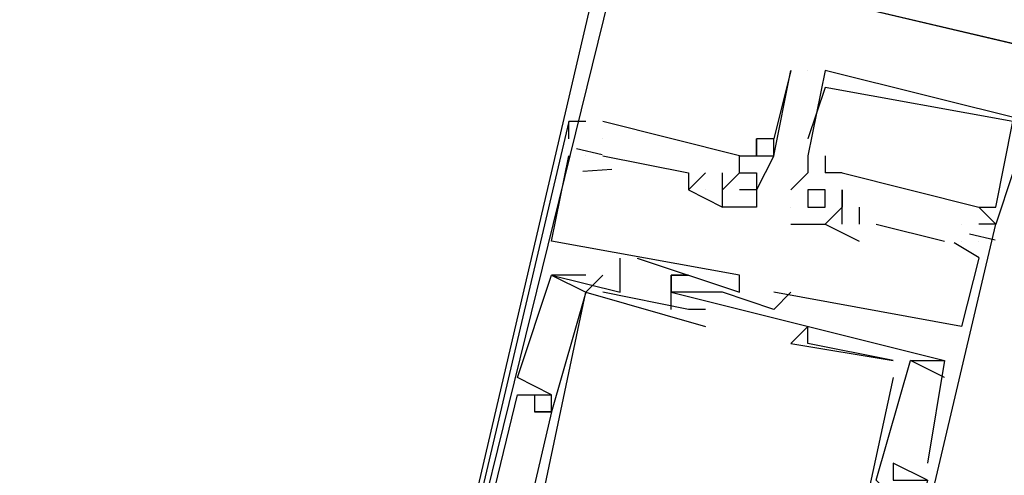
# Model space of a CAD drawing. Header units: feet. Extents: x -79 to 198, y -22 to 181.
# Tile 23 of 164: x 115.638 to 116.407, y 54.835 to 55.191. Entities that reach past the tile are written whole.
import ezdxf

# ---------------------------------------------------------------- set-up
doc = ezdxf.new("R2010")
doc.units = ezdxf.units.FT
doc.layers.add('A-LINEA', color=7, linetype='CONTINUOUS')

msp = doc.modelspace()

# ---------------------------------------------------------------- linework, layer by layer
at = {"layer": 'A-LINEA'}
for p, q in [((123.56, 53.4844), (116.1067, 55.2444)), ((116.24, 55.1511), (116.24, 55.1511)), ((116.2533, 55.1511), (116.2533, 55.1511)), ((116.2667, 55.1511), (116.2667, 55.1511)), ((116.2667, 55.1511), (116.2667, 55.1511)), ((116.2667, 55.1511), (116.2667, 55.1511)), ((116.2667, 55.1378), (116.2667, 55.1378)), ((116.2667, 55.1378), (116.2667, 55.1378)), ((116.2667, 55.1378), (116.2667, 55.1378)), ((116.0667, 55.0978), (116.0667, 55.1111)), ((116.0667, 55.1111), (116.0667, 55.1111)), ((116.0667, 55.1111), (116.0667, 55.1111)), ((116.0667, 55.0978), (116.0667, 55.1111)), ((116.0667, 55.1111), (116.0667, 55.1111)), ((116.0667, 55.1111), (116.0667, 55.1111)), ((116.0667, 55.0978), (116.0667, 55.1111)), ((116.0667, 55.1111), (116.0667, 55.1111)), ((116.0667, 55.1111), (116.0667, 55.1111)), ((116.08, 55.1111), (116.08, 55.1111)), ((116.08, 55.1111), (116.08, 55.1111)), ((116.08, 55.1111), (116.08, 55.1111)), ((116.08, 55.1111), (116.08, 55.1111)), ((116.08, 55.1111), (116.08, 55.1111)), ((116.08, 55.1111), (116.08, 55.1111)), ((116.0933, 55.1111), (116.0933, 55.1111)), ((116.0933, 55.1111), (116.0933, 55.1111)), ((116.0933, 55.1111), (116.0933, 55.1111)), ((116.0933, 55.1111), (116.0933, 55.1111)), ((116.0933, 55.1111), (116.0933, 55.1111)), ((116.0933, 55.1111), (116.0933, 55.1111)), ((116.0667, 55.0978), (116.0667, 55.0978)), ((116.0667, 55.0978), (116.0667, 55.0978)), ((116.0667, 55.0978), (116.0667, 55.0978)), ((116.0933, 55.0978), (116.0933, 55.0978)), ((116.0933, 55.0978), (116.0933, 55.0978)), ((116.0933, 55.0978), (116.0933, 55.0978)), ((116.0933, 55.0978), (116.0933, 55.0978)), ((116.0933, 55.0978), (116.0933, 55.0978)), ((116.0933, 55.0978), (116.0933, 55.0978)), ((116.2133, 55.0978), (116.2133, 55.0978)), ((116.2133, 55.0978), (116.2133, 55.0978)), ((116.2133, 55.0978), (116.2133, 55.0978)), ((116.2267, 55.0978), (116.2267, 55.0978)), ((116.2267, 55.0978), (116.2267, 55.0978)), ((116.2267, 55.0978), (116.2267, 55.0978)), ((116.2533, 55.0978), (116.2533, 55.0978)), ((116.2533, 55.0978), (116.2533, 55.0978)), ((116.2533, 55.0978), (116.2533, 55.0978)), ((116.0727, 55.0901), (116.0927, 55.0854)), ((116.0727, 55.0901), (116.0927, 55.0854)), ((116.0727, 55.0901), (116.0927, 55.0854)), ((116.0667, 55.0844), (116.0667, 55.0844)), ((116.0667, 55.0844), (116.0667, 55.0844)), ((116.0667, 55.0844), (116.0667, 55.0844)), ((116.08, 55.0844), (116.08, 55.0844)), ((116.08, 55.0844), (116.08, 55.0844)), ((116.08, 55.0844), (116.08, 55.0844)), ((116.08, 55.0844), (116.08, 55.0844)), ((116.08, 55.0844), (116.08, 55.0844)), ((116.08, 55.0844), (116.08, 55.0844)), ((116.0933, 55.0844), (116.0933, 55.0844)), ((116.0933, 55.0844), (116.0933, 55.0844)), ((116.0933, 55.0844), (116.0933, 55.0844)), ((116.2, 55.0844), (116.2, 55.0844)), ((116.2, 55.0844), (116.2, 55.0844)), ((116.2, 55.0844), (116.2, 55.0844)), ((116.2, 55.0844), (116.2, 55.0844)), ((116.2133, 55.0844), (116.2133, 55.0844)), ((116.2133, 55.0844), (116.2133, 55.0844)), ((116.2267, 55.0844), (116.2267, 55.0844)), ((116.2267, 55.0844), (116.2267, 55.0844)), ((116.2533, 55.0844), (116.2533, 55.0844)), ((116.2533, 55.0844), (116.2533, 55.0844)), ((116.2533, 55.0844), (116.2533, 55.0844)), ((116.2667, 55.0844), (116.2667, 55.0844)), ((116.2667, 55.0844), (116.2667, 55.0844)), ((116.2667, 55.0844), (116.2667, 55.0844)), ((116.0776, 55.0724), (116.1002, 55.074)), ((116.0776, 55.0724), (116.1002, 55.074)), ((116.0776, 55.0724), (116.1002, 55.074)), ((116.16, 55.0578), (116.1733, 55.0711)), ((116.16, 55.0711), (116.16, 55.0711)), ((116.16, 55.0578), (116.1733, 55.0711)), ((116.16, 55.0711), (116.16, 55.0711)), ((116.16, 55.0578), (116.1733, 55.0711)), ((116.16, 55.0711), (116.16, 55.0711)), ((116.1733, 55.0711), (116.1733, 55.0711)), ((116.1733, 55.0711), (116.1733, 55.0711)), ((116.1733, 55.0711), (116.1733, 55.0711)), ((116.1867, 55.0711), (116.1867, 55.0711)), ((116.1867, 55.0711), (116.1867, 55.0711)), ((116.1867, 55.0711), (116.1867, 55.0711)), ((116.1867, 55.0711), (116.1867, 55.0711)), ((116.1867, 55.0711), (116.1867, 55.0711)), ((116.1867, 55.0711), (116.1867, 55.0711)), ((116.1867, 55.0711), (116.1867, 55.0711)), ((116.2, 55.0711), (116.2, 55.0711)), ((116.2, 55.0711), (116.2, 55.0711)), ((116.2, 55.0711), (116.2, 55.0711)), ((116.2, 55.0711), (116.2, 55.0711)), ((116.2, 55.0711), (116.2, 55.0711)), ((116.2133, 55.0711), (116.2133, 55.0711)), ((116.2533, 55.0711), (116.2533, 55.0711)), ((116.2533, 55.0711), (116.2533, 55.0711)), ((116.2533, 55.0711), (116.2533, 55.0711)), ((116.28, 55.0711), (116.2667, 55.0711)), ((116.2667, 55.0711), (116.2667, 55.0711)), ((116.28, 55.0711), (116.2667, 55.0711)), ((116.2667, 55.0711), (116.2667, 55.0711)), ((116.28, 55.0711), (116.2667, 55.0711)), ((116.2667, 55.0711), (116.2667, 55.0711)), ((116.28, 55.0711), (116.3867, 55.0444)), ((116.28, 55.0711), (116.28, 55.0711)), ((116.28, 55.0711), (116.28, 55.0711)), ((116.28, 55.0711), (116.3867, 55.0444)), ((116.28, 55.0711), (116.28, 55.0711)), ((116.28, 55.0711), (116.28, 55.0711)), ((116.28, 55.0711), (116.3867, 55.0444)), ((116.28, 55.0711), (116.28, 55.0711)), ((116.28, 55.0711), (116.28, 55.0711)), ((116.16, 55.0578), (116.16, 55.0578)), ((116.16, 55.0578), (116.16, 55.0578)), ((116.16, 55.0578), (116.16, 55.0578)), ((116.16, 55.0578), (116.16, 55.0578)), ((116.16, 55.0578), (116.16, 55.0578)), ((116.16, 55.0578), (116.16, 55.0578)), ((116.1733, 55.0578), (116.1733, 55.0578)), ((116.1733, 55.0578), (116.1733, 55.0578)), ((116.1733, 55.0578), (116.1733, 55.0578)), ((116.1733, 55.0578), (116.1733, 55.0578)), ((116.1733, 55.0578), (116.1733, 55.0578)), ((116.1733, 55.0578), (116.1733, 55.0578)), ((116.1867, 55.0578), (116.1867, 55.0578)), ((116.1867, 55.0578), (116.1867, 55.0578)), ((116.1867, 55.0578), (116.1867, 55.0578)), ((116.1867, 55.0578), (116.1867, 55.0578)), ((116.1867, 55.0578), (116.1867, 55.0578)), ((116.2, 55.0578), (116.2, 55.0578)), ((116.2133, 55.0578), (116.2133, 55.0578)), ((116.2133, 55.0578), (116.2133, 55.0578)), ((116.24, 55.0578), (116.24, 55.0578)), ((116.24, 55.0578), (116.24, 55.0578)), ((116.24, 55.0578), (116.24, 55.0578)), ((116.2533, 55.0578), (116.2533, 55.0578)), ((116.2533, 55.0578), (116.2533, 55.0578)), ((116.2533, 55.0578), (116.2533, 55.0578)), ((116.2667, 55.0444), (116.2667, 55.0578)), ((116.2667, 55.0578), (116.2667, 55.0578)), ((116.2667, 55.0578), (116.2667, 55.0578)), ((116.2667, 55.0444), (116.2667, 55.0578)), ((116.2667, 55.0578), (116.2667, 55.0578)), ((116.2667, 55.0578), (116.2667, 55.0578)), ((116.2667, 55.0444), (116.2667, 55.0578)), ((116.2667, 55.0578), (116.2667, 55.0578)), ((116.2667, 55.0578), (116.2667, 55.0578)), ((116.28, 55.0578), (116.28, 55.0578)), ((116.28, 55.0578), (116.28, 55.0578)), ((116.28, 55.0578), (116.28, 55.0578)), ((116.28, 55.0578), (116.28, 55.0578)), ((116.28, 55.0578), (116.28, 55.0578)), ((116.28, 55.0578), (116.28, 55.0578)), ((116.28, 55.0578), (116.28, 55.0578)), ((116.28, 55.0578), (116.28, 55.0578)), ((116.28, 55.0578), (116.28, 55.0578)), ((116.1867, 55.0444), (116.1867, 55.0444)), ((116.1867, 55.0444), (116.1867, 55.0444)), ((116.1867, 55.0444), (116.1867, 55.0444)), ((116.1867, 55.0444), (116.1867, 55.0444)), ((116.2133, 55.0444), (116.2133, 55.0444)), ((116.24, 55.0444), (116.24, 55.0444)), ((116.24, 55.0444), (116.24, 55.0444)), ((116.24, 55.0444), (116.24, 55.0444)), ((116.24, 55.0444), (116.24, 55.0444)), ((116.24, 55.0444), (116.24, 55.0444)), ((116.24, 55.0444), (116.24, 55.0444)), ((116.2533, 55.0444), (116.2533, 55.0444)), ((116.2533, 55.0444), (116.2533, 55.0444)), ((116.2533, 55.0444), (116.2533, 55.0444)), ((116.2667, 55.0444), (116.2667, 55.0444)), ((116.2667, 55.0444), (116.2667, 55.0444)), ((116.2667, 55.0444), (116.2667, 55.0444)), ((116.2667, 55.0444), (116.2667, 55.0444)), ((116.2667, 55.0444), (116.2667, 55.0444)), ((116.2667, 55.0444), (116.2667, 55.0444)), ((116.28, 55.0444), (116.28, 55.0444)), ((116.28, 55.0444), (116.28, 55.0444)), ((116.28, 55.0444), (116.28, 55.0444)), ((116.28, 55.0444), (116.28, 55.0444)), ((116.28, 55.0444), (116.28, 55.0444)), ((116.28, 55.0444), (116.28, 55.0444)), ((116.28, 55.0444), (116.28, 55.0444)), ((116.28, 55.0444), (116.28, 55.0444)), ((116.28, 55.0444), (116.28, 55.0444)), ((116.28, 55.0444), (116.28, 55.0444)), ((116.28, 55.0444), (116.28, 55.0444)), ((116.28, 55.0444), (116.28, 55.0444)), ((116.2933, 55.0444), (116.2933, 55.0311)), ((116.2933, 55.0444), (116.2933, 55.0444)), ((116.2933, 55.0444), (116.2933, 55.0311)), ((116.2933, 55.0444), (116.2933, 55.0444)), ((116.2933, 55.0444), (116.2933, 55.0311)), ((116.2933, 55.0444), (116.2933, 55.0444)), ((116.3867, 55.0444), (116.3867, 55.0444)), ((116.3867, 55.0444), (116.3867, 55.0444)), ((116.3867, 55.0444), (116.3867, 55.0444)), ((116.3867, 55.0444), (116.3867, 55.0444)), ((116.3867, 55.0444), (116.3867, 55.0444)), ((116.3867, 55.0444), (116.3867, 55.0444)), ((116.4, 55.0444), (116.4, 55.0444)), ((116.4, 55.0444), (116.4, 55.0444)), ((116.4, 55.0444), (116.4, 55.0444)), ((116.24, 55.0311), (116.24, 55.0311)), ((116.24, 55.0311), (116.24, 55.0311)), ((116.24, 55.0311), (116.24, 55.0311)), ((116.2667, 55.0311), (116.2667, 55.0311)), ((116.2667, 55.0311), (116.2667, 55.0311)), ((116.2667, 55.0311), (116.2667, 55.0311)), ((116.2667, 55.0311), (116.2667, 55.0311)), ((116.2667, 55.0311), (116.2667, 55.0311)), ((116.2667, 55.0311), (116.2667, 55.0311)), ((116.28, 55.0311), (116.28, 55.0311)), ((116.28, 55.0311), (116.28, 55.0311)), ((116.28, 55.0311), (116.28, 55.0311)), ((116.2933, 55.0311), (116.2933, 55.0311)), ((116.2933, 55.0311), (116.2933, 55.0311)), ((116.2933, 55.0311), (116.2933, 55.0311)), ((116.2933, 55.0311), (116.2933, 55.0311)), ((116.2933, 55.0311), (116.2933, 55.0311)), ((116.2933, 55.0311), (116.2933, 55.0311)), ((116.3067, 55.0311), (116.36, 55.0178)), ((116.3067, 55.0311), (116.3067, 55.0311)), ((116.3067, 55.0311), (116.36, 55.0178)), ((116.3067, 55.0311), (116.3067, 55.0311)), ((116.3067, 55.0311), (116.36, 55.0178)), ((116.3067, 55.0311), (116.3067, 55.0311)), ((116.3733, 55.0311), (116.3733, 55.0311)), ((116.3733, 55.0311), (116.3733, 55.0311)), ((116.3733, 55.0311), (116.3733, 55.0311)), ((116.3733, 55.0311), (116.3733, 55.0311)), ((116.3733, 55.0311), (116.3733, 55.0311)), ((116.3733, 55.0311), (116.3733, 55.0311)), ((116.3867, 55.0311), (116.3867, 55.0311)), ((116.3867, 55.0311), (116.3867, 55.0311)), ((116.3867, 55.0311), (116.3867, 55.0311)), ((116.3867, 55.0311), (116.3867, 55.0311)), ((116.3867, 55.0311), (116.3867, 55.0311)), ((116.3867, 55.0311), (116.3867, 55.0311)), ((116.3867, 55.0311), (116.3867, 55.0311)), ((116.3867, 55.0311), (116.3867, 55.0311)), ((116.3867, 55.0311), (116.3867, 55.0311)), ((116.4, 55.0311), (116.4, 55.0311)), ((116.4, 55.0311), (116.4, 55.0311)), ((116.4, 55.0311), (116.4, 55.0311)), ((116.4, 55.0311), (116.4, 55.0311)), ((116.4, 55.0311), (116.4, 55.0311)), ((116.4, 55.0311), (116.4, 55.0311)), ((116.4, 55.0311), (116.4, 55.0311)), ((116.4, 55.0311), (116.4, 55.0311)), ((116.4, 55.0311), (116.4, 55.0311)), ((116.4, 55.0311), (116.4, 55.0311)), ((116.4, 55.0311), (116.4, 55.0311)), ((116.4, 55.0311), (116.4, 55.0311)), ((116.0533, 55.0178), (116.0533, 55.0178)), ((116.0533, 55.0178), (116.0533, 55.0178)), ((116.0533, 55.0178), (116.0533, 55.0178)), ((116.2933, 55.0178), (116.2933, 55.0178)), ((116.2933, 55.0178), (116.2933, 55.0178)), ((116.2933, 55.0178), (116.2933, 55.0178)), ((116.36, 55.0178), (116.36, 55.0178)), ((116.36, 55.0178), (116.36, 55.0178)), ((116.36, 55.0178), (116.36, 55.0178)), ((116.3733, 55.0178), (116.3733, 55.0178)), ((116.3733, 55.0178), (116.3733, 55.0178)), ((116.3733, 55.0178), (116.3733, 55.0178)), ((116.3794, 55.0234), (116.3994, 55.0187)), ((116.3794, 55.0234), (116.3994, 55.0187)), ((116.3794, 55.0234), (116.3994, 55.0187)), ((116.3867, 55.0178), (116.3867, 55.0178)), ((116.3867, 55.0178), (116.3867, 55.0178)), ((116.3867, 55.0178), (116.3867, 55.0178)), ((116.3676, 55.0166), (116.3871, 55.005)), ((116.3676, 55.0166), (116.3871, 55.005)), ((116.3676, 55.0166), (116.3871, 55.005)), ((116.1067, 55.0044), (116.1067, 55.0044)), ((116.1067, 55.0044), (116.1067, 55.0044)), ((116.1067, 55.0044), (116.1067, 55.0044)), ((116.12, 55.0044), (116.12, 55.0044)), ((116.12, 55.0044), (116.12, 55.0044)), ((116.12, 55.0044), (116.12, 55.0044)), ((116.3867, 55.0044), (116.3867, 55.0044)), ((116.3867, 55.0044), (116.3867, 55.0044)), ((116.3867, 55.0044), (116.3867, 55.0044)), ((116.0533, 54.9911), (116.0533, 54.9911)), ((116.0533, 54.9911), (116.0533, 54.9911)), ((116.08, 54.9911), (116.0533, 54.9911)), ((116.0533, 54.9911), (116.0533, 54.9911)), ((116.0533, 54.9911), (116.0533, 54.9911)), ((116.0533, 54.9911), (116.0533, 54.9911)), ((116.08, 54.9911), (116.0533, 54.9911)), ((116.0533, 54.9911), (116.0533, 54.9911)), ((116.0533, 54.9911), (116.0533, 54.9911)), ((116.0533, 54.9911), (116.0533, 54.9911)), ((116.08, 54.9911), (116.0533, 54.9911)), ((116.0533, 54.9911), (116.0533, 54.9911)), ((116.08, 54.9778), (116.0933, 54.9911)), ((116.08, 54.9911), (116.08, 54.9911)), ((116.08, 54.9778), (116.0933, 54.9911)), ((116.08, 54.9911), (116.08, 54.9911)), ((116.08, 54.9778), (116.0933, 54.9911)), ((116.08, 54.9911), (116.08, 54.9911)), ((116.0933, 54.9911), (116.0933, 54.9911)), ((116.0933, 54.9911), (116.0933, 54.9911)), ((116.0933, 54.9911), (116.0933, 54.9911)), ((116.1067, 54.9911), (116.1067, 54.9911)), ((116.1067, 54.9911), (116.1067, 54.9911)), ((116.1067, 54.9911), (116.1067, 54.9911)), ((116.1467, 54.9911), (116.1467, 54.9911)), ((116.1467, 54.9911), (116.1467, 54.9911)), ((116.1467, 54.9911), (116.1467, 54.9911)), ((116.1467, 54.9911), (116.1467, 54.9911)), ((116.1467, 54.9911), (116.1467, 54.9911)), ((116.1467, 54.9911), (116.1467, 54.9911)), ((116.16, 54.9911), (116.16, 54.9911)), ((116.16, 54.9911), (116.16, 54.9911)), ((116.16, 54.9911), (116.16, 54.9911)), ((116.2, 54.9911), (116.2, 54.9911)), ((116.2, 54.9911), (116.2, 54.9911)), ((116.2, 54.9911), (116.2, 54.9911)), ((116.08, 54.9778), (116.08, 54.9778)), ((116.08, 54.9778), (116.08, 54.9778)), ((116.08, 54.9778), (116.08, 54.9778)), ((116.08, 54.9778), (116.08, 54.9778)), ((116.08, 54.9778), (116.08, 54.9778)), ((116.08, 54.9778), (116.08, 54.9778)), ((116.08, 54.9778), (116.08, 54.9778)), ((116.08, 54.9778), (116.08, 54.9778)), ((116.08, 54.9778), (116.08, 54.9778)), ((116.0933, 54.9778), (116.0933, 54.9778)), ((116.0933, 54.9778), (116.0933, 54.9778)), ((116.0933, 54.9778), (116.0933, 54.9778)), ((116.1067, 54.9778), (116.1067, 54.9778)), ((116.1067, 54.9778), (116.1067, 54.9778)), ((116.1067, 54.9778), (116.1067, 54.9778)), ((116.1467, 54.9778), (116.1467, 54.9778)), ((116.1467, 54.9778), (116.1467, 54.9778)), ((116.1467, 54.9778), (116.1467, 54.9778)), ((116.1467, 54.9778), (116.1467, 54.9778)), ((116.1467, 54.9778), (116.1467, 54.9778)), ((116.1467, 54.9778), (116.1467, 54.9778)), ((116.1467, 54.9778), (116.1467, 54.9778)), ((116.1467, 54.9778), (116.1467, 54.9778)), ((116.1467, 54.9778), (116.1467, 54.9778)), ((116.1733, 54.9778), (116.1733, 54.9778)), ((116.1733, 54.9778), (116.1733, 54.9778)), ((116.1733, 54.9778), (116.1733, 54.9778)), ((116.1867, 54.9778), (116.1867, 54.9778)), ((116.1867, 54.9778), (116.1867, 54.9778)), ((116.1867, 54.9778), (116.1867, 54.9778)), ((116.2, 54.9778), (116.2, 54.9778)), ((116.2, 54.9778), (116.2, 54.9778)), ((116.2, 54.9778), (116.2, 54.9778)), ((116.2267, 54.9778), (116.2267, 54.9778)), ((116.2267, 54.9778), (116.2267, 54.9778)), ((116.2267, 54.9778), (116.2267, 54.9778)), ((116.24, 54.9778), (116.24, 54.9778)), ((116.24, 54.9778), (116.24, 54.9778)), ((116.24, 54.9778), (116.24, 54.9778)), ((116.1467, 54.9644), (116.1467, 54.9644)), ((116.1467, 54.9644), (116.1467, 54.9644)), ((116.1467, 54.9644), (116.1467, 54.9644)), ((116.16, 54.9644), (116.16, 54.9644)), ((116.16, 54.9644), (116.16, 54.9644)), ((116.16, 54.9644), (116.16, 54.9644)), ((116.1733, 54.9644), (116.1733, 54.9644)), ((116.1733, 54.9644), (116.1733, 54.9644)), ((116.1733, 54.9644), (116.1733, 54.9644)), ((116.2267, 54.9644), (116.2267, 54.9644)), ((116.2267, 54.9644), (116.2267, 54.9644)), ((116.2267, 54.9644), (116.2267, 54.9644)), ((116.1733, 54.9511), (116.1733, 54.9511)), ((116.1733, 54.9511), (116.1733, 54.9511)), ((116.1733, 54.9511), (116.1733, 54.9511)), ((116.2533, 54.9511), (116.2533, 54.9511)), ((116.2533, 54.9511), (116.2533, 54.9511)), ((116.2533, 54.9511), (116.2533, 54.9511)), ((116.3733, 54.9511), (116.3733, 54.9511)), ((116.3733, 54.9511), (116.3733, 54.9511)), ((116.3733, 54.9511), (116.3733, 54.9511)), ((116.24, 54.9378), (116.24, 54.9378)), ((116.24, 54.9378), (116.24, 54.9378)), ((116.24, 54.9378), (116.24, 54.9378)), ((116.2533, 54.9378), (116.2533, 54.9378)), ((116.2533, 54.9378), (116.2533, 54.9378)), ((116.2533, 54.9378), (116.2533, 54.9378)), ((116.32, 54.9244), (116.32, 54.9244)), ((116.32, 54.9244), (116.32, 54.9244)), ((116.32, 54.9244), (116.32, 54.9244)), ((116.32, 54.9244), (116.32, 54.9244)), ((116.32, 54.9244), (116.32, 54.9244)), ((116.32, 54.9244), (116.32, 54.9244)), ((116.3333, 54.9244), (116.3333, 54.9244)), ((116.3333, 54.9244), (116.3333, 54.9244)), ((116.3333, 54.9244), (116.3333, 54.9244)), ((116.3333, 54.9244), (116.3333, 54.9244)), ((116.3333, 54.9244), (116.3333, 54.9244)), ((116.3333, 54.9244), (116.3333, 54.9244)), ((116.36, 54.9244), (116.36, 54.9244)), ((116.36, 54.9244), (116.36, 54.9244)), ((116.36, 54.9244), (116.36, 54.9244)), ((116.36, 54.9244), (116.36, 54.9244)), ((116.36, 54.9244), (116.36, 54.9244)), ((116.36, 54.9244), (116.36, 54.9244)), ((116.0267, 54.9111), (116.0267, 54.9111)), ((116.0267, 54.9111), (116.0267, 54.9111)), ((116.0267, 54.9111), (116.0267, 54.9111)), ((116.32, 54.9111), (116.32, 54.9111)), ((116.32, 54.9111), (116.32, 54.9111)), ((116.32, 54.9111), (116.32, 54.9111)), ((116.36, 54.9111), (116.36, 54.9111)), ((116.36, 54.9111), (116.36, 54.9111)), ((116.36, 54.9111), (116.36, 54.9111)), ((116.0267, 54.8978), (116.0267, 54.8978)), ((116.0267, 54.8978), (116.0267, 54.8978)), ((116.0267, 54.8978), (116.0267, 54.8978)), ((116.04, 54.8978), (116.04, 54.8978)), ((116.04, 54.8978), (116.04, 54.8978)), ((116.04, 54.8978), (116.04, 54.8978)), ((116.0533, 54.8978), (116.0533, 54.8978)), ((116.0533, 54.8978), (116.0533, 54.8978)), ((116.0533, 54.8978), (116.0533, 54.8978)), ((116.0533, 54.8978), (116.0533, 54.8978)), ((116.0533, 54.8978), (116.0533, 54.8978)), ((116.0533, 54.8978), (116.0533, 54.8978)), ((116.04, 54.8844), (116.04, 54.8844)), ((116.04, 54.8844), (116.04, 54.8844)), ((116.04, 54.8844), (116.04, 54.8844)), ((116.04, 54.8844), (116.04, 54.8844)), ((116.04, 54.8844), (116.04, 54.8844)), ((116.04, 54.8844), (116.04, 54.8844)), ((116.0533, 54.8844), (116.0533, 54.8844)), ((116.0533, 54.8844), (116.0533, 54.8844)), ((116.0533, 54.8844), (116.0533, 54.8844)), ((116.0533, 54.8844), (116.0533, 54.8844)), ((116.0533, 54.8844), (116.0533, 54.8844)), ((116.0533, 54.8844), (116.0533, 54.8844)), ((116.0533, 54.8844), (116.0533, 54.8844)), ((116.0533, 54.8844), (116.0533, 54.8844)), ((116.0533, 54.8844), (116.0533, 54.8844)), ((116.32, 54.8444), (116.32, 54.8444)), ((116.32, 54.8444), (116.32, 54.8444)), ((116.32, 54.8444), (116.32, 54.8444)), ((116.3467, 54.8444), (116.3467, 54.8444)), ((116.3467, 54.8444), (116.3467, 54.8444)), ((116.3467, 54.8444), (116.3467, 54.8444))]:
    msp.add_line(p, q, dxfattribs=at)
for points in [[(123.9467, 43.9511), (123.92, 47.9511), (123.56, 53.4844), (119.8267, 54.3644), (116.1067, 55.2444), (116.8, 58.2178), (117.1867, 59.8444), (116.8667, 59.9111), (115.8267, 60.1644), (114.5867, 60.4578), (118.2, 75.6978), (129.9467, 72.9244)], [(115.2933, 55.4444), (116.1067, 55.2444), (115.9067, 54.4311), (115.0933, 54.6311), (115.2933, 55.4444)], [(115.2933, 55.4311), (116.0933, 55.2444), (115.9067, 54.4444), (115.1067, 54.6311), (115.2933, 55.4311)], [(116.2267, 55.0844), (116.24, 55.1511), (116.24, 55.1511), (116.2267, 55.0978), (116.2267, 55.0978)], [(116.4267, 55.1111), (116.2667, 55.1511), (116.2533, 55.0844), (116.2533, 55.0711), (116.24, 55.0578)], [(116.4267, 55.1111), (116.2667, 55.1511), (116.2533, 55.0844), (116.2533, 55.0711), (116.24, 55.0578)], [(116.4267, 55.1111), (116.2667, 55.1511), (116.2533, 55.0844), (116.2533, 55.0711), (116.24, 55.0578)], [(116.4267, 55.1111), (116.4, 55.0311), (116.3867, 55.0444), (116.4, 55.0444), (116.4133, 55.1111), (116.4133, 55.1111), (116.2667, 55.1378), (116.2667, 55.1378), (116.2533, 55.0978)], [(116.4267, 55.1111), (116.4, 55.0311), (116.3867, 55.0444), (116.4, 55.0444), (116.4133, 55.1111), (116.4133, 55.1111), (116.2667, 55.1378), (116.2667, 55.1378), (116.2533, 55.0978)], [(116.4267, 55.1111), (116.4, 55.0311), (116.3867, 55.0444), (116.4, 55.0444), (116.4133, 55.1111), (116.4133, 55.1111), (116.2667, 55.1378), (116.2667, 55.1378), (116.2533, 55.0978)], [(116.08, 55.1111), (116.0667, 55.1111), (115.9067, 54.4311), (116.0667, 54.4044), (116.0667, 54.4178), (116.0533, 54.4178), (116.0667, 54.4178), (116.0267, 54.4178), (116.04, 54.4178)], [(116.08, 55.1111), (116.0667, 55.1111), (115.9067, 54.4311), (116.0667, 54.4044), (116.0667, 54.4178), (116.0533, 54.4178), (116.0667, 54.4178), (116.0267, 54.4178), (116.04, 54.4178)], [(116.08, 55.1111), (116.0667, 55.1111), (115.9067, 54.4311), (116.0667, 54.4044), (116.0667, 54.4178), (116.0533, 54.4178), (116.0667, 54.4178), (116.0267, 54.4178), (116.04, 54.4178)], [(116.2, 55.0711), (116.2, 55.0844), (116.0933, 55.1111)], [(116.2, 55.0711), (116.2, 55.0844), (116.0933, 55.1111)], [(116.2, 55.0711), (116.2, 55.0844), (116.0933, 55.1111)], [(116.2267, 55.0844), (116.2267, 55.0978), (116.2133, 55.0978), (116.2133, 55.0844), (116.2267, 55.0844), (116.2133, 55.0578), (116.2133, 55.0444), (116.1867, 55.0444), (116.1867, 55.0578), (116.1867, 55.0578), (116.1867, 55.0578), (116.1867, 55.0578), (116.1867, 55.0711), (116.1867, 55.0711), (116.1867, 55.0711)], [(116.2, 55.0711), (116.2, 55.0844), (116.2133, 55.0844), (116.2133, 55.0844), (116.2133, 55.0978)], [(116.2133, 55.0978), (116.2133, 55.0978), (116.2133, 55.0978)], [(116.12, 55.0044), (116.2, 54.9778), (116.2, 54.9911), (116.0533, 55.0178), (116.0667, 55.0844)], [(116.12, 55.0044), (116.2, 54.9778), (116.2, 54.9911), (116.0533, 55.0178), (116.0667, 55.0844)], [(116.12, 55.0044), (116.2, 54.9778), (116.2, 54.9911), (116.0533, 55.0178), (116.0667, 55.0844)], [(116.0933, 55.0844), (116.16, 55.0711), (116.16, 55.0578), (116.1867, 55.0444), (116.1867, 55.0578)], [(116.0933, 55.0844), (116.16, 55.0711), (116.16, 55.0578), (116.1867, 55.0444), (116.1867, 55.0578)], [(116.0933, 55.0844), (116.16, 55.0711), (116.16, 55.0578), (116.1867, 55.0444), (116.1867, 55.0578)], [(116.2667, 55.0844), (116.2667, 55.0844), (116.2667, 55.0844), (116.2667, 55.0844), (116.2667, 55.0711), (116.2667, 55.0711)], [(116.2667, 55.0844), (116.2667, 55.0844), (116.2667, 55.0844), (116.2667, 55.0844), (116.2667, 55.0711), (116.2667, 55.0711)], [(116.2667, 55.0844), (116.2667, 55.0844), (116.2667, 55.0844), (116.2667, 55.0844), (116.2667, 55.0711), (116.2667, 55.0711)], [(116.1867, 55.0578), (116.2, 55.0711), (116.2133, 55.0711), (116.2133, 55.0578), (116.2, 55.0578)], [(116.28, 55.0578), (116.28, 55.0444), (116.28, 55.0578)], [(116.28, 55.0578), (116.28, 55.0578), (116.28, 55.0578), (116.28, 55.0578)], [(116.28, 55.0578), (116.28, 55.0444), (116.28, 55.0578)], [(116.28, 55.0578), (116.28, 55.0578), (116.28, 55.0578), (116.28, 55.0578)], [(116.28, 55.0578), (116.28, 55.0444), (116.28, 55.0578)], [(116.28, 55.0578), (116.28, 55.0578), (116.28, 55.0578), (116.28, 55.0578)], [(116.28, 55.0311), (116.28, 55.0444), (116.2667, 55.0311), (116.2933, 55.0178)], [(116.28, 55.0311), (116.28, 55.0444), (116.2667, 55.0311), (116.2933, 55.0178)], [(116.28, 55.0311), (116.28, 55.0444), (116.2667, 55.0311), (116.2933, 55.0178)], [(116.0133, 54.4578), (116.0133, 54.4311), (116.0933, 54.4178), (116.0933, 54.3911), (116.24, 54.3511), (116.4, 55.0311), (116.3867, 55.0311)], [(116.0133, 54.4578), (116.0133, 54.4311), (116.0933, 54.4178), (116.0933, 54.3911), (116.24, 54.3511), (116.4, 55.0311), (116.3867, 55.0311)], [(116.0133, 54.4578), (116.0133, 54.4311), (116.0933, 54.4178), (116.0933, 54.3911), (116.24, 54.3511), (116.4, 55.0311), (116.3867, 55.0311)], [(116.24, 55.0311), (116.2667, 55.0311), (116.2667, 55.0311), (116.2667, 55.0311), (116.2667, 55.0311)], [(116.24, 55.0311), (116.2667, 55.0311), (116.2667, 55.0311), (116.2667, 55.0311), (116.2667, 55.0311)], [(116.24, 55.0311), (116.2667, 55.0311), (116.2667, 55.0311), (116.2667, 55.0311), (116.2667, 55.0311)], [(116.0533, 54.8844), (116.0533, 54.8978), (116.0267, 54.9111), (116.0533, 54.9911), (116.1067, 54.9778), (116.1067, 54.9911), (116.1067, 55.0044)], [(116.0533, 54.8844), (116.0533, 54.8978), (116.0267, 54.9111), (116.0533, 54.9911), (116.1067, 54.9778), (116.1067, 54.9911), (116.1067, 55.0044)], [(116.0533, 54.8844), (116.0533, 54.8978), (116.0267, 54.9111), (116.0533, 54.9911), (116.1067, 54.9778), (116.1067, 54.9911), (116.1067, 55.0044)], [(116.3867, 55.0044), (116.3733, 54.9511), (116.2267, 54.9778)], [(116.3867, 55.0044), (116.3733, 54.9511), (116.2267, 54.9778)], [(116.3867, 55.0044), (116.3733, 54.9511), (116.2267, 54.9778)], [(116.0533, 54.9911), (116.08, 54.9778), (116.0533, 54.8844), (116.04, 54.8844)], [(116.0533, 54.9911), (116.08, 54.9778), (116.0533, 54.8844), (116.04, 54.8844)], [(116.0533, 54.9911), (116.08, 54.9778), (116.0533, 54.8844), (116.04, 54.8844)], [(116.24, 54.9778), (116.2267, 54.9644), (116.1867, 54.9778), (116.1733, 54.9778), (116.1467, 54.9778), (116.1467, 54.9911), (116.16, 54.9911), (116.1467, 54.9911), (116.1467, 54.9778)], [(116.24, 54.9778), (116.2267, 54.9644), (116.1867, 54.9778), (116.1733, 54.9778), (116.1467, 54.9778), (116.1467, 54.9911), (116.16, 54.9911), (116.1467, 54.9911), (116.1467, 54.9778)], [(116.24, 54.9778), (116.2267, 54.9644), (116.1867, 54.9778), (116.1733, 54.9778), (116.1467, 54.9778), (116.1467, 54.9911), (116.16, 54.9911), (116.1467, 54.9911), (116.1467, 54.9778)], [(116.0533, 54.4578), (115.9733, 54.4711), (116.08, 54.9778), (116.1733, 54.9511), (116.1733, 54.9511)], [(116.0533, 54.4578), (115.9733, 54.4711), (116.08, 54.9778), (116.1733, 54.9511), (116.1733, 54.9511)], [(116.0533, 54.4578), (115.9733, 54.4711), (116.08, 54.9778), (116.1733, 54.9511), (116.1733, 54.9511)], [(116.1733, 54.9644), (116.16, 54.9644), (116.0933, 54.9778)], [(116.1733, 54.9644), (116.16, 54.9644), (116.0933, 54.9778)], [(116.1733, 54.9644), (116.16, 54.9644), (116.0933, 54.9778)], [(116.1467, 54.9644), (116.1467, 54.9778), (116.36, 54.9244), (116.3467, 54.8444)], [(116.1467, 54.9644), (116.1467, 54.9778), (116.36, 54.9244), (116.3467, 54.8444)], [(116.1467, 54.9644), (116.1467, 54.9778), (116.36, 54.9244), (116.3467, 54.8444)], [(116.24, 54.9378), (116.32, 54.9244), (116.2533, 54.9378), (116.2533, 54.9511), (116.24, 54.9378), (116.24, 54.9378)], [(116.24, 54.9378), (116.32, 54.9244), (116.2533, 54.9378), (116.2533, 54.9511), (116.24, 54.9378), (116.24, 54.9378)], [(116.24, 54.9378), (116.32, 54.9244), (116.2533, 54.9378), (116.2533, 54.9511), (116.24, 54.9378), (116.24, 54.9378)], [(116.32, 54.8178), (116.3067, 54.8311), (116.3333, 54.9244)], [(116.32, 54.8178), (116.3067, 54.8311), (116.3333, 54.9244)], [(116.32, 54.8178), (116.3067, 54.8311), (116.3333, 54.9244)], [(116.36, 54.9111), (116.3333, 54.9244), (116.36, 54.9244)], [(116.36, 54.9111), (116.3333, 54.9244), (116.36, 54.9244)], [(116.36, 54.9111), (116.3333, 54.9244), (116.36, 54.9244)], [(116.32, 54.9111), (116.2133, 54.4178), (116.12, 54.4444)], [(116.32, 54.9111), (116.2133, 54.4178), (116.12, 54.4444)], [(116.32, 54.9111), (116.2133, 54.4178), (116.12, 54.4444)], [(115.92, 54.4578), (116.0267, 54.8978), (116.0533, 54.8978)], [(115.92, 54.4578), (116.0267, 54.8978), (116.0533, 54.8978)], [(115.92, 54.4578), (116.0267, 54.8978), (116.0533, 54.8978)], [(116.04, 54.8978), (116.04, 54.8844), (116.0533, 54.8844), (115.96, 54.4844), (115.9467, 54.4844), (115.9333, 54.4578), (115.9333, 54.4444)], [(116.04, 54.8978), (116.04, 54.8844), (116.0533, 54.8844), (115.96, 54.4844), (115.9467, 54.4844), (115.9333, 54.4578), (115.9333, 54.4444)], [(116.04, 54.8978), (116.04, 54.8844), (116.0533, 54.8844), (115.96, 54.4844), (115.9467, 54.4844), (115.9333, 54.4578), (115.9333, 54.4444)], [(116.3467, 54.8311), (116.32, 54.8444), (116.32, 54.8311), (116.3467, 54.8311), (116.24, 54.3778), (116.2267, 54.3778)], [(116.3467, 54.8311), (116.32, 54.8444), (116.32, 54.8311), (116.3467, 54.8311), (116.24, 54.3778), (116.2267, 54.3778)], [(116.3467, 54.8311), (116.32, 54.8444), (116.32, 54.8311), (116.3467, 54.8311), (116.24, 54.3778), (116.2267, 54.3778)]]:
    msp.add_lwpolyline(points, dxfattribs=at)
msp.add_lwpolyline([(116.2667, 55.0578), (116.2533, 55.0578), (116.2533, 55.0444), (116.2667, 55.0444)], close=True, dxfattribs=at)
msp.add_lwpolyline([(116.2667, 55.0578), (116.2533, 55.0578), (116.2533, 55.0444), (116.2667, 55.0444)], close=True, dxfattribs=at)
msp.add_lwpolyline([(116.2667, 55.0578), (116.2533, 55.0578), (116.2533, 55.0444), (116.2667, 55.0444)], close=True, dxfattribs=at)

doc.saveas('drawing.dxf')
